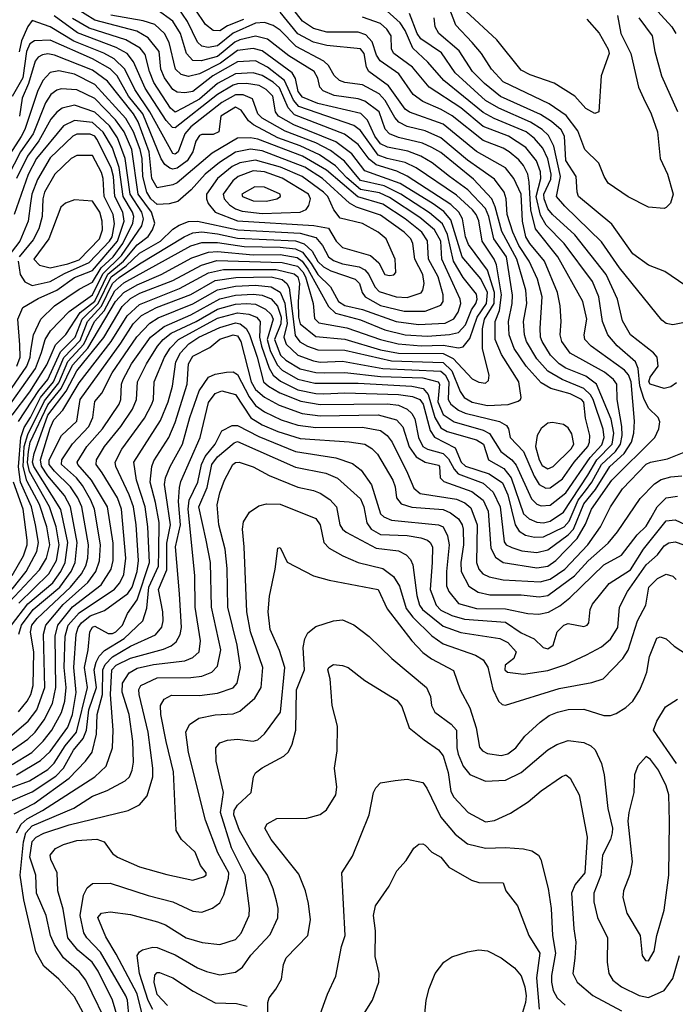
# Model space of a CAD drawing. Extents: x 501367 to 657802, y 482273 to 547541.
# Tile 246 of 256: x 581089 to 584025, y 504917 to 509327. Entities that reach past the tile are written whole.
import ezdxf

# ---------------------------------------------------------------- set-up
doc = ezdxf.new("R2010")
doc.units = 0

msp = doc.modelspace()

# ---------------------------------------------------------------- linework, layer by layer
at = {"layer": '0CON20XD'}
for points in [[(580985, 505863.3), (581132.6, 505917.4), (581215, 505968), (581243.5, 505996.5), (581292.7, 506075), (581343.7, 506135), (581392.4, 506335), (581378.8, 506425), (581395.9, 506505), (581403.1, 506585), (581414.5, 506605.5), (581425, 506610.5), (581485, 506577.5), (581505, 506577.2), (581519.2, 506585), (581550.2, 506615), (581572.2, 506667.8), (581615, 506728.8), (581670.2, 506895), (581662.8, 507055), (581650.9, 507145), (581612.3, 507265), (581600, 507345), (581719, 507531), (581754.5, 507615), (581774, 507685), (581788.8, 507795), (581809.8, 507835), (581847, 507875), (581891.9, 507905), (581985, 507948.8), (582055, 507969.1), (582077.2, 507965), (582103.8, 507943.8), (582117.6, 507917.6), (582152.9, 507815), (582180.3, 507705), (582202.9, 507685), (582254.7, 507655), (582348.2, 507618.2), (582435, 507602.6), (582735.9, 507605.9), (582785, 507599.8), (582825, 507583.1), (582845, 507563.6), (582858.8, 507538.8), (582875.4, 507455), (582894.7, 507414.7), (582915, 507403.1), (582985, 507383.1), (583009.9, 507359.9), (583034.3, 507314.3), (583052.8, 507292.8), (583165, 507250.5), (583209.9, 507209.9), (583240.9, 507145), (583258.5, 506988.5), (583267.5, 506975), (583292.8, 506962.8), (583338.5, 506948.5), (583405, 506941), (583455, 506952.8), (583545, 507020.1), (583569.1, 507045), (583615, 507158.7), (583667.8, 507222.2), (583732.8, 507325), (583796.5, 507383.5), (583829.5, 507435), (583839.3, 507475), (583842, 507528), (583827.8, 507705), (583816.2, 507736.2), (583797.8, 507757.8), (583648, 507865), (583620, 507895), (583617.5, 507915), (583628.8, 507985), (583611.1, 508065), (583498.6, 508265), (583399.7, 508389.7), (583378.9, 508475), (583371, 508599), (583364.6, 508634.7), (583345, 508673.5), (583325, 508699), (583280.8, 508735), (583255, 508750.8), (583165, 508785.5), (583025.9, 508895.9), (582977.2, 508925), (582895, 508961.1), (582851.9, 508991.9), (582787.4, 509085), (582702.9, 509142.9), (582687.8, 509167.8), (582667.5, 509227.5), (582639.5, 509259.5), (582605, 509271.4), (582465, 509271.3), (582405, 509286.9), (582355, 509320.2), (582265, 509437.8)], [(582091.7, 509328.3), (582020.3, 509299.7), (581985, 509277.6), (581955, 509278.3), (581921.7, 509305), (581828.3, 509445)], [(581031.5, 506038.5), (581125, 506103.7), (581158.5, 506135), (581199.2, 506190.8), (581235.3, 506264.7), (581251.4, 506335), (581248.1, 506565), (581260.5, 506615), (581325, 506697.7), (581453.7, 506795), (581498.3, 506865), (581507.7, 506905), (581507.1, 506982.9), (581482, 507145), (581410.9, 507265), (581349.4, 507335), (581346.7, 507345), (581389.6, 507415), (581459.5, 507495), (581534.8, 507605), (581542.2, 507625), (581544.8, 507695), (581552.2, 507715), (581590.3, 507785), (581674.5, 507905), (581736.7, 507953.2), (581855, 508004.7), (581985, 508076.4), (582055, 508092.9), (582135, 508097.3), (582175, 508093), (582215, 508077.3), (582244.1, 508044.1), (582260.6, 507995), (582258.3, 507965), (582230.1, 507895), (582257.5, 507825), (582281.4, 507801.4), (582345, 507763.6), (582415, 507746.5), (582455.1, 507744.9), (582545, 507747.1), (582705, 507728.6), (582895, 507723), (582962.7, 507705), (582970, 507695), (582962.1, 507615), (582985, 507558), (583035, 507525.4), (583165, 507488.3), (583193, 507473), (583243.3, 507393.3), (583292.7, 507355), (583312.3, 507332.3), (583381.2, 507181.2), (583405, 507157.5), (583425, 507149), (583465, 507151.9), (583535, 507207), (583643.6, 507366.4), (583696.9, 507423.1), (583706.5, 507455), (583702.4, 507492.4), (583658.2, 507625), (583646, 507646), (583615, 507675.7), (583519.1, 507715), (583455, 507751.9), (583405, 507808.1), (583358.3, 507885), (583349.5, 507915), (583344.8, 507974.8), (583360.2, 508055), (583356.2, 508115), (583316.1, 508255), (583247.9, 508377.9), (583218.8, 508488.8), (583203.9, 508523.9), (583122.3, 508612.3), (582975, 508731.6), (582935.3, 508754.7), (582893.2, 508773.2), (582785, 508798.9), (582745.1, 508815.1), (582726.4, 508836.4), (582699.7, 508915), (582635, 508962.6), (582605, 508973), (582497.8, 508987.8), (582448.7, 509008.7), (582433.4, 509025), (582424.2, 509065), (582407.6, 509095), (582295, 509164.8), (582199.4, 509239.4), (582145, 509252.6), (582075, 509236.9), (582053.1, 509226.9), (581975, 509162.1), (581902.1, 509142.1), (581865, 509144.5), (581835.5, 509175), (581808.9, 509265), (581775, 509320.9), (581705, 509371.6)], [(581055, 505991.1), (581143.4, 506045), (581194.3, 506095.7), (581232.8, 506145), (581276.4, 506223.6), (581291.3, 506275), (581297.2, 506335), (581288.4, 506425), (581293.3, 506565), (581306, 506615), (581355, 506669.7), (581513.7, 506776.3), (581537.4, 506805), (581555, 506842.1), (581564.6, 506914.6), (581545.4, 507135), (581527.3, 507185), (581457.8, 507297.8), (581431, 507335), (581433.5, 507355), (581469.4, 507415), (581542.5, 507505), (581595, 507582), (581612.8, 507625), (581616.7, 507705), (581656.6, 507785), (581706.7, 507865), (581732, 507895), (581767.9, 507922.1), (581878.9, 507975), (581975, 508030.9), (582055, 508052.5), (582105, 508055.3), (582145, 508052.2), (582190.7, 508030.7), (582215, 508005.7), (582223.9, 507985), (582197.4, 507895), (582210.6, 507845), (582241.5, 507781.5), (582265, 507756.5), (582335, 507716.1), (582410.4, 507699.6), (582605, 507698.7), (582845.9, 507685.9), (582895.7, 507675.7), (582918.8, 507648.8), (582948.6, 507545), (582975, 507498.8), (583003.1, 507483.1), (583135, 507444.8), (583165.7, 507425), (583188.4, 507355), (583256.9, 507316.9), (583289.9, 507275), (583345, 507114.2), (583370.5, 507090.5), (583405, 507075.6), (583435, 507073.4), (583465, 507080.3), (583525, 507121.7), (583633.1, 507286.9), (583674.6, 507355.4), (583742.9, 507425), (583749.4, 507475), (583737.5, 507537.5), (583672, 507695), (583625, 507730.5), (583535.5, 507765.5), (583505.2, 507785), (583466.1, 507825), (583429, 507885), (583421.5, 507905), (583420.2, 507945), (583428.8, 508085), (583408.2, 508165), (583371.4, 508245), (583325, 508315.6), (583297.6, 508375), (583272.2, 508455), (583268.3, 508525), (583258.5, 508555), (583215, 508612.7), (583150.5, 508659.5), (583095, 508698.2), (582975, 508798.2), (582905, 508829.5), (582825, 508849), (582787.6, 508867.6), (582768.7, 508888.7), (582725.6, 508965.6), (582699.3, 508995), (582625, 509034.5), (582545, 509045.6), (582521.8, 509055), (582497.2, 509077.2), (582471.5, 509121.5), (582451.8, 509141.8), (582326.7, 509206.7), (582255, 509280.2), (582225, 509300.6), (582185, 509314.5), (582145, 509310.9), (582045, 509266.4), (581975, 509209.6), (581933, 509203), (581905, 509208.4), (581885.7, 509225.7), (581841.1, 509318.9), (581795.3, 509385.3)], [(581083.5, 506226.5), (581122.4, 506275), (581139.5, 506305), (581149.9, 506345), (581152, 506495), (581137.1, 506582.9), (581143.8, 506615), (581168, 506645), (581316.7, 506785), (581366, 506845), (581385, 506880), (581393.6, 506915), (581396.9, 506975), (581367.4, 507145), (581350, 507185), (581317.2, 507235), (581245, 507304.6), (581220.8, 507335), (581221.3, 507355), (581275.9, 507464.1), (581345, 507528.9), (581360.3, 507625), (581542.4, 507877.6), (581597.7, 507965), (581635, 508001.8), (581702.1, 508037.9), (581855, 508096.1), (581965, 508158.6), (582057.8, 508172.2), (582215, 508174.5), (582265, 508163.1), (582285.5, 508145.5), (582295.3, 508125.3), (582307.5, 508035), (582322.5, 507912.5), (582344.1, 507884.1), (582377.8, 507865), (582425, 507847.5), (582545, 507846.1), (582755, 507798.2), (582985, 507791.8), (583025, 507754.1), (583061.6, 507661.6), (583079.5, 507635), (583115, 507613.3), (583185, 507599.2), (583276.2, 507603.8), (583321.9, 507618.1), (583332.5, 507625), (583334.4, 507635), (583325.3, 507705), (583247.4, 507827.4), (583219, 507895), (583218.4, 507975), (583238.5, 508025), (583247.6, 508095), (583225, 508228.5), (583214.5, 508255), (583160.5, 508335), (583145.6, 508425.6), (583133.4, 508455), (583117, 508475), (583045, 508541.1), (582865, 508663), (582815, 508687.1), (582734.5, 508704.5), (582695, 508720.7), (582615, 508830.8), (582585, 508853.2), (582338.7, 508938.7), (582315.8, 508965.8), (582274.8, 509054.8), (582198.8, 509115), (582145, 509142.4), (582065, 509138.7), (581954.8, 509075.2), (581865, 509005.8), (581829, 508999), (581795, 509001.7), (581775, 509014.3), (581737, 509067), (581721.8, 509105), (581713.6, 509185), (581665, 509246), (581613.8, 509275), (581425, 509324.6), (581338.9, 509378.9)], [(584030.1, 507699.9), (584005, 507682.9), (583975, 507675.3), (583912.5, 507695), (583907.5, 507705), (583912.7, 507725), (583948.9, 507775), (583944.7, 507815), (583928.2, 507835), (583824.7, 507915), (583788.3, 507978.3), (583766.1, 508075), (583716, 508185), (583575, 508363.4), (583475, 508454.4), (583455, 508480), (583437.5, 508525), (583436.5, 508545), (583467.8, 508612.2), (583469.9, 508635), (583455, 508703.9), (583431.8, 508751.8), (583394.7, 508794.7), (583357, 508825), (583214.7, 508884.7), (583165, 508911.4), (582989, 509055), (582917.4, 509137.4), (582849.2, 509199.2), (582815, 509279.2), (582792.9, 509312.9), (582705, 509392.2)], [(583766, 509346), (583780.8, 509265), (583826.9, 509175), (583860.3, 509025), (583882.5, 508975), (583917.2, 508905), (583946.1, 508825), (583956.9, 508705), (583990.4, 508635), (584015.8, 508545), (584004.2, 508505.8), (583985, 508486), (583975, 508482), (583905, 508487.1), (583815, 508533.5), (583725.3, 508595.3), (583706.2, 508625), (583683.6, 508685), (583619.6, 508745), (583589.5, 508829.5), (583537.3, 508897.3), (583460.5, 508950.5), (583255, 509048), (583202.2, 509105), (583157.8, 509175), (583114.9, 509224.9), (583042.3, 509302.3), (583011.2, 509385)], [(583628.9, 509328.9), (583685, 509267.1), (583724.7, 509195), (583729.7, 509175), (583693.6, 509075), (583682.5, 508915), (583665, 508906.7), (583625, 508928.6), (583575, 508983.8), (583482.2, 509042.2), (583375, 509079.4), (583335, 509100.8), (583226.8, 509236.8), (583087.8, 509365)], [(583915, 509399.2), (584010, 509295), (584028.2, 509265)], [(581023.6, 506096.4), (581127.7, 506185), (581165.7, 506235), (581202, 506335), (581196.4, 506575), (581206.1, 506615), (581283.3, 506706.7), (581394.1, 506805.9), (581429.4, 506855), (581447.2, 506902.8), (581451.1, 506975), (581423.4, 507135), (581408.4, 507175), (581370.2, 507240.2), (581343.3, 507275), (581276.7, 507335), (581277.3, 507355), (581325, 507426.5), (581398.3, 507505), (581415.9, 507545), (581425, 507616.4), (581456.5, 507653.5), (581503.9, 507745), (581613.6, 507906.4), (581671.7, 507968.3), (581708.8, 507991.2), (581865, 508054), (581975, 508117.1), (582055, 508133.1), (582145, 508137.4), (582215, 508130.4), (582255, 508106.9), (582276.5, 508056.5), (582286.5, 507966.5), (582271.6, 507905), (582283.1, 507873.1), (582335, 507824.3), (582405, 507798.4), (582435, 507793.6), (582535, 507797.3), (582715.1, 507765.1), (582975, 507752.6), (582995, 507736), (583011.5, 507705), (583008.8, 507625), (583019.6, 507605), (583055, 507577.5), (583084.5, 507564.5), (583237.6, 507527.6), (583269.2, 507509.2), (583278.5, 507495), (583286.5, 507455), (583345, 507392.9), (583393, 507283), (583415.6, 507245.6), (583445, 507229), (583465, 507229.4), (583519.8, 507270.2), (583572, 507345), (583633, 507415), (583641.7, 507435), (583643, 507465), (583622.5, 507542.5), (583615, 507614.4), (583605, 507625.5), (583555, 507650.5), (583468.2, 507675), (583425, 507699.8), (583358.1, 507775), (583304, 507854), (583281.8, 507915), (583278.9, 507975), (583295.2, 508055), (583296.5, 508093.5), (583270.1, 508265), (583213.1, 508345), (583190.9, 508445), (583175, 508481.3), (583095.5, 508565.5), (583014.7, 508624.7), (582936.4, 508686.4), (582886.2, 508716.2), (582827.4, 508737.4), (582736, 508756), (582705, 508770.2), (582679.3, 508805), (582647.2, 508877.2), (582616.4, 508906.4), (582425, 508952.2), (582355, 508979.3), (582337, 509005), (582323.6, 509063.6), (582309.1, 509089.1), (582175, 509187.3), (582135, 509197.8), (582065, 509188.3), (581987.8, 509132.2), (581895, 509084.9), (581845, 509072.9), (581812.2, 509082.2), (581787.4, 509105), (581758.2, 509225), (581738.3, 509265), (581695, 509304.8), (581642.3, 509322.3), (581497.6, 509347.6)], [(581037.4, 505822.6), (581145, 505867.6), (581251, 505939), (581285.1, 505974.9), (581330.4, 506055), (581373.3, 506106.7), (581388.1, 506145), (581399, 506235), (581433, 506335), (581423.3, 506415), (581431, 506449), (581444.7, 506475.3), (581468.3, 506501.7), (581556.9, 506555), (581640.8, 506635), (581658.5, 506691.5), (581668, 506785), (581711, 506879), (581712.2, 506947.8), (581713.1, 507075), (581697.8, 507165), (581674, 507255), (581680.2, 507325), (581689.4, 507350.6), (581756.8, 507455), (581785, 507522.9), (581839.1, 507695), (581845.5, 507785), (581865, 507819.3), (581941.2, 507858.8), (581985, 507896), (582045, 507914.8), (582065, 507911.2), (582080.1, 507885), (582125.8, 507705), (582145, 507670.5), (582185, 507636.1), (582250.7, 507600.7), (582353.5, 507563.5), (582435, 507552.6), (582695, 507557.4), (582776.6, 507535), (582805, 507503.8), (582833.9, 507413.9), (582865, 507368.7), (582905, 507344.7), (582965, 507331.4), (582970, 507325), (582972.5, 507275), (582988.6, 507258.6), (583113.4, 507213.4), (583165.6, 507175), (583187.7, 507125), (583199.5, 506959.5), (583220.1, 506920.1), (583255.1, 506895.2), (583405, 506872.3), (583455, 506879.8), (583490.4, 506905), (583586.4, 507003.6), (583622.6, 507067.4), (583650, 507135), (583740.6, 507265), (583933.1, 507455), (583952.3, 507495), (583955.4, 507525), (583948.8, 507545), (583905, 507586.9), (583885, 507630.9), (583866.7, 507686.7), (583859.3, 507765), (583847.7, 507795), (583765, 507866.6), (583722.9, 507915), (583699.5, 507975), (583682.2, 508085), (583654.8, 508155), (583528, 508325), (583446.8, 508406.8), (583421, 508451), (583402.6, 508535), (583423.1, 508615), (583421.9, 508645), (583403.8, 508695), (583356, 508755), (583277.8, 508805), (583165, 508849.3), (583065, 508932.7), (582923.5, 509025), (582848.5, 509115), (582764.2, 509175), (582754.8, 509195), (582753.3, 509255), (582732.8, 509285), (582705, 509310), (582625, 509338.3)], [(581052, 506615), (581125, 506710.3), (581236.9, 506805), (581274, 506855), (581293.2, 506895), (581304.5, 506985), (581273.1, 507133.1), (581152.4, 507325), (581146.8, 507345), (581153.7, 507383.7), (581215.8, 507555), (581297.3, 507662.6), (581345, 507753.9), (581466.3, 507903.7), (581547.8, 508042.2), (581585, 508077.9), (581627.8, 508102.2), (581775, 508159.2), (581903.1, 508226.9), (581972.2, 508247.8), (582265, 508239.6), (582332.9, 508222.8), (582357.4, 508197.4), (582369, 508175), (582403.2, 508055), (582408.8, 507988.8), (582428.5, 507968.5), (582555, 507946.8), (582705, 507894.2), (582784.9, 507875.1), (582886.8, 507866.8), (582985, 507869.5), (583055, 507856.6), (583075, 507861.1), (583105, 507899.3), (583137.4, 507995), (583179.3, 508055), (583184.5, 508105), (583155, 508166.5), (583070.4, 508265), (583020.5, 508430.5), (582988.5, 508468.5), (582941.6, 508501.6), (582793.4, 508593.4), (582635, 508650.5), (582576, 508726), (582505, 508779.5), (582316.7, 508856.7), (582248.7, 508895), (582234.8, 508915), (582222.8, 508985), (582193, 509015), (582161.7, 509031.7), (582105, 509040.8), (582065, 509040.2), (582045, 509033.2), (581975, 508991.5), (581785, 508842.4), (581774.1, 508844.1), (581745.7, 508875.7), (581650.5, 509020.5), (581598.8, 509138.8), (581570, 509175), (581521.7, 509201.7), (581348.4, 509268.4), (581244, 509345)], [(581075.3, 505945), (581181.6, 506008.4), (581225, 506049.6), (581305, 506157.6), (581326.2, 506215), (581342.6, 506312.6), (581332, 506425), (581341.6, 506575), (581351.6, 506605), (581365.5, 506625), (581405, 506656.5), (581469.1, 506680.9), (581573.2, 506756.8), (581592.6, 506785), (581614.9, 506855), (581620.9, 506905), (581610.3, 507065), (581599.2, 507145), (581578.7, 507198.7), (581520.2, 507325), (581516, 507345), (581546.5, 507403.5), (581647.7, 507542.3), (581681.5, 507605), (581688, 507625), (581691.5, 507705), (581737.6, 507815), (581762.9, 507855), (581800.9, 507895), (581975, 507990.7), (582065, 508013.2), (582115, 508007.6), (582149.8, 507995), (582166.5, 507975), (582163.5, 507905), (582171.9, 507865), (582206.5, 507766.5), (582225, 507734.8), (582257.5, 507707.5), (582335, 507669.2), (582415, 507651.9), (582450.8, 507650.8), (582545, 507654.9), (582785, 507647.6), (582848.8, 507638.8), (582881.4, 507625), (582895.6, 507605), (582927.2, 507487.2), (582947.3, 507457.3), (583038.9, 507408.9), (583066.2, 507345), (583085, 507327.2), (583192, 507292), (583251.8, 507251.8), (583275, 507198.2), (583307.9, 507065), (583326.4, 507036.4), (583355, 507018.1), (583395, 507008.8), (583435, 507010.8), (583528.1, 507055), (583549.8, 507080.2), (583590.8, 507175), (583623, 507217), (583651.3, 507255), (583695.1, 507335), (583757.6, 507392.4), (583780.6, 507425), (583787.5, 507465), (583786.2, 507505), (583765.7, 507625), (583763.2, 507695), (583748.4, 507715), (583707.9, 507747.9), (583555, 507833.1), (583517, 507885), (583509, 507915), (583513.8, 507975), (583509.3, 508045), (583497.9, 508105), (583438.9, 508245), (583373.2, 508325), (583355.7, 508355), (583341.1, 508425), (583334.8, 508545), (583302, 508615), (583265, 508662.9), (583135, 508737.2), (582985, 508858.7), (582835, 508913.1), (582815.7, 508925.7), (582740.6, 509030.6), (582653, 509095), (582642, 509115), (582631.4, 509175), (582615, 509197), (582465, 509211), (582405, 509226.7), (582335, 509263.1), (582255, 509361.3)], [(581085, 506713.5), (581219.3, 506845), (581253.5, 506905), (581266.1, 506975), (581252.7, 507055), (581221.9, 507145), (581133.3, 507303.3), (581123.5, 507343.5), (581127.8, 507392.2), (581136.6, 507435), (581215, 507601.2), (581275.4, 507674.6), (581325, 507779.1), (581394.3, 507855.7), (581518.1, 508065), (581555, 508105.3), (581615, 508139.5), (581723.3, 508185), (581859.8, 508260.2), (581934.5, 508285.5), (581975, 508289.3), (582135, 508274.4), (582255, 508274.8), (582332.1, 508262.1), (582354.7, 508244.7), (582379.4, 508209.4), (582471.7, 508041.7), (582503.1, 508013.1), (582615, 507983.3), (582725, 507937.4), (582815, 507916.1), (582915, 507909.3), (583013.6, 507916.4), (583055, 507925.9), (583085, 507960.2), (583113.3, 508026.7), (583131.8, 508055), (583137.9, 508075), (583135, 508098.2), (583075, 508172.4), (583031.4, 508245), (583005.2, 508365.2), (582982.2, 508412.2), (582925, 508462.5), (582795.9, 508545.9), (582722.1, 508582.2), (582615, 508607.1), (582543.2, 508693.2), (582481.4, 508741.4), (582415, 508775.1), (582277.5, 508827.5), (582175, 508885.8), (582155.2, 508905), (582132.5, 508972.5), (582089.8, 508989.8), (582055, 508989.8), (581995, 508955.9), (581855, 508846.7), (581828.9, 508815), (581798.8, 508735), (581785, 508724.3), (581775, 508727), (581672.3, 508915), (581604.5, 509014.5), (581560.4, 509105), (581511.9, 509151.9), (581466.5, 509176.5), (581331.2, 509231.2), (581225, 509295.5), (581145, 509323.1), (581125, 509296.9), (581097.6, 509232.4), (581086.7, 509183.3)], [(581085.9, 506575), (581097.2, 506615), (581148.9, 506685), (581268.1, 506785), (581319.6, 506855), (581338, 506895), (581346.1, 506985), (581316.9, 507145), (581289.3, 507195), (581215, 507283.8), (581186.8, 507326.8), (581182.5, 507355), (581225, 507497.3), (581242.2, 507535), (581282.1, 507577.9), (581355, 507700.4), (581498.9, 507885), (581570, 508000), (581625, 508051.2), (581805, 508122.9), (581935, 508193.1), (582001.8, 508208.2), (582237.8, 508207.8), (582318, 508188), (582335.3, 508175), (582342.5, 508145), (582335.7, 508065), (582338.1, 507995), (582345, 507965.3), (582415, 507908.1), (582545, 507896.2), (582705, 507848.7), (582785, 507833.7), (582985, 507831.8), (583029.8, 507809.8), (583115, 507718.2), (583145, 507703.8), (583175, 507699.5), (583188.9, 507711.1), (583191.5, 507735), (583162.4, 507852.4), (583162.4, 507942.4), (583171, 507985), (583213.8, 508055), (583215.7, 508105), (583185, 508205.7), (583099.9, 508319.9), (583086.2, 508355), (583072.3, 508435), (583055.2, 508465), (583019.8, 508499.8), (582825, 508626), (582777.8, 508647.8), (582685, 508677.1), (582655, 508702.8), (582605, 508768.4), (582544, 508814), (582320.6, 508900.6), (582292.1, 508932.1), (582252.5, 509022.5), (582225, 509046.5), (582175, 509076.4), (582135, 509089.4), (582055, 509084.4), (581975, 509040.6), (581895, 508971), (581819.3, 508930.7), (581785, 508913.5), (581765, 508931.4), (581689.9, 509045), (581669.7, 509095), (581651.1, 509171.1), (581628.9, 509198.9), (581565, 509237.4), (581399.7, 509289.7), (581325, 509333)], [(584135, 507984), (584015, 507960.5), (583985, 507965.6), (583965, 507980.6), (583775.7, 508215), (583695, 508332.2), (583531, 508491), (583493.4, 508535), (583511.4, 508625), (583480.8, 508760.8), (583457.5, 508807.6), (583429.1, 508835), (583377.3, 508867.3), (583235, 508930.3), (583175, 508965.5), (583038.8, 509088.8), (582978.7, 509178.7), (582885, 509241), (582869.7, 509265), (582835.3, 509355.3)], [(584067.4, 508137.4), (583979.1, 508199.1), (583905, 508226.9), (583835, 508278.5), (583740.9, 508410.9), (583592.5, 508535), (583585.3, 508555), (583580.8, 508625), (583535, 508696.4), (583529.3, 508805), (583514, 508834), (583471.5, 508871.5), (583422.2, 508902.2), (583242.4, 508982.4), (583170.8, 509040.8), (583116.8, 509095), (583057.1, 509187.1), (582966, 509265), (582949.6, 509295), (582945.3, 509335)], [(583862.4, 509335), (583922.5, 509255), (583934.1, 509185), (583963.2, 509075), (584035.2, 508915.2)], [(581020.7, 506695), (581177.6, 506862.4), (581208.4, 506915), (581224.2, 506975), (581210.2, 507055), (581177.1, 507155), (581121.7, 507261.7), (581105, 507325), (581108.6, 507415), (581125, 507469.1), (581200, 507620), (581265, 507700.6), (581304.8, 507795.2), (581376.1, 507873.9), (581424.1, 507975), (581467.5, 508022.5), (581515, 508112.7), (581555, 508148.1), (581855, 508313.8), (581905, 508329), (581975, 508328.4), (582095, 508310.9), (582255, 508308.2), (582325, 508300.3), (582355.7, 508285.7), (582395, 508234.3), (582425, 508186.3), (582480.5, 508130.5), (582516.7, 508065), (582545, 508046.6), (582625, 508029.4), (582775, 507974.4), (582875, 507961.6), (582995, 507967.5), (583032.9, 507987.1), (583052.6, 508017.4), (583064.1, 508055), (583061.9, 508075), (582979.6, 508255), (582974.6, 508335), (582946.4, 508385), (582881.5, 508441.5), (582745, 508531.1), (582701.2, 508551.2), (582615, 508567.1), (582555, 508618), (582502.9, 508672.9), (582432.1, 508722.1), (582345, 508761.6), (582245, 508797.1), (582135.7, 508855.7), (582114.1, 508874.1), (582081.7, 508921.7), (582055, 508934.5), (581990, 508895), (581980.9, 508825), (581955, 508813.2), (581905, 508813.4), (581895, 508808.4), (581877.4, 508782.6), (581864.5, 508735), (581839.2, 508695), (581795, 508662.5), (581775, 508657.1), (581761.2, 508661.2), (581738.4, 508678.4), (581723.2, 508703.2), (581639.9, 508905), (581575.8, 508985), (581524.9, 509075), (581495, 509107.4), (581415, 509151.3), (581225, 509235.2), (581155, 509231.9), (581135, 509218.9), (581119.2, 509185), (581103.5, 509066.5), (581055, 508983.3)], [(581055, 506776.2), (581117.6, 506855), (581165.1, 506944.9), (581173.3, 506985), (581159.5, 507065), (581141.3, 507145), (581092.3, 507255), (581084, 507324), (581093.8, 507456.2), (581109.5, 507500.5), (581138, 507545), (581182.8, 507635), (581240.2, 507705), (581286.8, 507813.2), (581359.3, 507890.7), (581393.2, 507975), (581456, 508044), (581505.1, 508144.9), (581535, 508172.6), (581625, 508233.7), (581826.4, 508353.6), (581865, 508372.3), (581905, 508376.2), (581975, 508368.2), (582065, 508347.9), (582325, 508336.2), (582363.6, 508323.6), (582399.5, 508289.5), (582425, 508244.5), (582450.3, 508220.3), (582481.9, 508201.9), (582591.5, 508165), (582611.6, 508145), (582622.6, 508105), (582637.1, 508085), (582705, 508046.7), (582811.4, 508021.4), (582905, 508021.3), (582975, 508047.8), (582986, 508065), (582986.3, 508095), (582962.7, 508175), (582920.6, 508255), (582915.8, 508335.8), (582889.5, 508375), (582814.8, 508435), (582715, 508500.1), (582603, 508533), (582462.7, 508652.7), (582355, 508716), (582155, 508792.4), (582122.3, 508797.7), (582065, 508795.8), (581951.3, 508728.7), (581793.7, 508596.3), (581775, 508587.1), (581705, 508574.2), (581681.1, 508615), (581668.3, 508735), (581619.1, 508869.1), (581598.4, 508905), (581481.9, 509051.9), (581415, 509101.4), (581245, 509168.1), (581215, 509173.6), (581190.7, 509169.3), (581171.3, 509158.7), (581158.1, 509141.9), (581128.7, 509041.3), (581100.6, 508975), (581088.1, 508895)], [(581083.4, 507526.6), (581174.1, 507665.9), (581215, 507715.8), (581271.1, 507838.9), (581338.2, 507905), (581369.5, 507985), (581440.4, 508055), (581499.4, 508175), (581566.1, 508225), (581625, 508280.5), (581719.6, 508335), (581775, 508388.9), (581803.2, 508406.8), (581845, 508422.3), (581885.2, 508424.8), (582065.6, 508385.6), (582345, 508371.4), (582415, 508351), (582445.3, 508315.3), (582472.4, 508265), (582495, 508248.3), (582535, 508233.7), (582609.9, 508219.9), (582635, 508206.1), (582652.1, 508185), (582679.7, 508129.7), (582699.5, 508109.5), (582775, 508085.2), (582825, 508081.9), (582886.5, 508103.5), (582895.3, 508115), (582901.1, 508145), (582894.4, 508185), (582859.4, 508255), (582850, 508325), (582841.6, 508345), (582810.5, 508375), (582705, 508452), (582597.8, 508487.8), (582565.5, 508505.5), (582445.2, 508615.2), (582365.8, 508665.8), (582175, 508739), (582122.7, 508747.3), (582055, 508733.1), (581983.3, 508686.7), (581919.4, 508635), (581857.5, 508565), (581797, 508513), (581758.5, 508501.5), (581705, 508499.6), (581676.1, 508525), (581657.9, 508555), (581640, 508625), (581636.9, 508705), (581629, 508745), (581599.4, 508825), (581564.8, 508884.8), (581425, 509036.4), (581335, 509082.3), (581265, 509097.6), (581225, 509090.9), (581192, 509055), (581168.5, 509005), (581112.5, 508835), (581096, 508804), (581044.2, 508725)], [(581054.9, 507555), (581135, 507660.5), (581210.9, 507780.9), (581248.9, 507871.1), (581295, 507916.7), (581359.3, 508015), (581425, 508066.6), (581483.3, 508186.7), (581554.2, 508245.8), (581615, 508318), (581663.9, 508356.1), (581684.5, 508385), (581693.7, 508415), (581679.3, 508465), (581620.4, 508545), (581591.1, 508745), (581557.5, 508825), (581518.6, 508878.6), (581425, 508973.9), (581345, 509012.7), (581275, 509017.3), (581255, 509011.6), (581228.1, 508991.8), (581205, 508954.1), (581149.4, 508815), (581093.2, 508735), (581035.3, 508625)], [(581012.3, 507555), (581159.6, 507765), (581186.2, 507836.2), (581203, 507895), (581226.6, 507933.4), (581310.3, 508019.7), (581415, 508095.1), (581461.2, 508188.8), (581545, 508270.6), (581636.7, 508403.3), (581644.2, 508435), (581636.7, 508465), (581583.9, 508545), (581562.1, 508705), (581527.6, 508797.6), (581491.1, 508851.1), (581425, 508912.2), (581335, 508944.8), (581279.3, 508930.7), (581255, 508913.2), (581229, 508881), (581175, 508783.8), (581123.6, 508716.4), (581074.2, 508615)], [(580969.2, 507555), (581120.9, 507775), (581135.6, 507815), (581139, 507845), (581150.3, 507915), (581184.4, 507985.6), (581245, 508045.2), (581355, 508119.2), (581415, 508150.9), (581454.7, 508215.3), (581507.8, 508265), (581551.7, 508325), (581596.2, 508415), (581600, 508445), (581594.5, 508465), (581552.8, 508535), (581535, 508665.4), (581505, 508752.3), (581463.5, 508823.5), (581415, 508865.9), (581335, 508875.8), (581285, 508852), (581164.6, 508705), (581126.5, 508633.5), (581064.3, 508455)], [(581076, 507775), (581090.5, 507815), (581089.5, 507870.5), (581081.1, 507985), (581102.5, 508037.5), (581172, 508078), (581255.1, 508114.9), (581335, 508172.3), (581415, 508203.9), (581527.6, 508335), (581556.9, 508425), (581551.1, 508465), (581515.9, 508535), (581509.6, 508625), (581498.1, 508665), (581435, 508791.9), (581425, 508805.2), (581405, 508814.4), (581345, 508813.5), (581326.8, 508805), (581225, 508708.1), (581168.3, 508611.7), (581143.2, 508545), (581138, 508505), (581126.6, 508425), (581090, 508335), (581035.3, 508265)], [(581145, 508136.7), (581185, 508144.8), (581225, 508154.1), (581289.3, 508190.7), (581400.2, 508239.8), (581492, 508335), (581502.6, 508355), (581513, 508413), (581507.6, 508455), (581466.8, 508535), (581462.4, 508615), (581455, 508642.3), (581415, 508718.1), (581345, 508718.8), (581320, 508705), (581245.7, 508635), (581200, 508555), (581192.7, 508525), (581189.3, 508445), (581175, 508390.8), (581149.5, 508340.5), (581087.4, 508265)], [(582745, 508181.1), (582765, 508184.4), (582773.8, 508195), (582770, 508255), (582730.8, 508345), (582694.5, 508375), (582625, 508413.6), (582525, 508437.9), (582495.8, 508475.8), (582469.4, 508535), (582450.3, 508555), (582354.8, 508625), (582256.8, 508666.8), (582145, 508698.5), (582075, 508685.1), (582041.1, 508668.9), (581974.4, 508615), (581925.6, 508545), (581925.2, 508525.2), (581933.5, 508503.5), (581964.4, 508464.4), (582065.3, 508425.3), (582406.2, 508405), (582472.5, 508392.5), (582506.7, 508335), (582535, 508306.2), (582660.8, 508270.8), (582697.9, 508237.9), (582725, 508186.2), (582745, 508181.1)], [(582175, 508459.2), (582345, 508464.8), (582372.6, 508477.4), (582384.6, 508495), (582391.6, 508525), (582382.4, 508545), (582265, 508617.4), (582185, 508645.1), (582135, 508649.3), (582067.2, 508625), (582043.3, 508605), (582000.7, 508545), (582004.4, 508525), (582028.1, 508498.1), (582055, 508479.2), (582085, 508469.6), (582175, 508459.2)], [(582195, 508514.5), (582240, 508525), (582257.5, 508535), (582256.4, 508545), (582185, 508577), (582141.7, 508578.3), (582083.8, 508545), (582087.1, 508535), (582134.9, 508514.9), (582195, 508514.5)], [(581225, 508214.8), (581305, 508232.8), (581355, 508251.2), (581447, 508345), (581459.4, 508385), (581458.6, 508425), (581448, 508465), (581415, 508513.6), (581335, 508520.6), (581294.7, 508505.3), (581273.3, 508486.8), (581219.6, 508345), (581151.9, 508255), (581177.2, 508227.2), (581225, 508214.8)], [(581082.1, 508245), (581091.9, 508185), (581112.6, 508152.6), (581145, 508136.7)], [(581065, 505769.1), (581154.1, 505815.9), (581310.2, 505929.8), (581384.1, 506005), (581413.3, 506046.7), (581432.7, 506127.3), (581435.8, 506215), (581460.4, 506305), (581461.3, 506415), (581471.2, 506438.8), (581505, 506472.9), (581585, 506520.8), (581697.7, 506572.3), (581725, 506605.5), (581732, 506635), (581730.4, 506675), (581711, 506775), (581748, 506862), (581748.2, 506981.8), (581763.9, 507065), (581745, 507195.7), (581737.7, 507245), (581741.5, 507275), (581762.3, 507325), (581817.6, 507425), (581850.4, 507545), (581892.4, 507665), (581935, 507726.4), (581965, 507739.8), (582015, 507747.5), (582045, 507749.3), (582065, 507737.9), (582117, 507637), (582145, 507599.1), (582185, 507571.2), (582260, 507535), (582335, 507510.6), (582415, 507500.7), (582625, 507501.9), (582705, 507487.5), (582734.7, 507465), (582757.6, 507435), (582825.9, 507295.9), (582855, 507228.8), (582883.4, 507205), (583045, 507179.8), (583083, 507163), (583109.9, 507139.9), (583138.2, 507065), (583135.2, 506895), (583145.2, 506865.2), (583163.4, 506845), (583191, 506831), (583255, 506817.8), (583420.7, 506809.3), (583465, 506821.2), (583530.2, 506865), (583634, 506975), (583690.9, 507055), (583734.8, 507145), (583788.4, 507225), (583895, 507335.7), (583915, 507345.2), (583989.8, 507360.2), (584065, 507390)], [(581075.3, 505685), (581096, 505724), (581122.9, 505747.1), (581191.3, 505785), (581424.9, 505935.1), (581476.1, 505983.9), (581504, 506066), (581507.2, 506145), (581495.5, 506305), (581501.5, 506415), (581521.2, 506435), (581585, 506467.2), (581733, 506507), (581768.1, 506521.9), (581789.9, 506540.1), (581807.5, 506572.5), (581814, 506605), (581804.8, 506754.8), (581787.1, 506965), (581809.9, 507065), (581800.6, 507169.4), (581805, 507232), (581811.5, 507258.5), (581897.6, 507455), (581935, 507611.8), (581965, 507652.4), (581995, 507663.8), (582055, 507647.4), (582123.7, 507543.7), (582175, 507512.1), (582245, 507482.6), (582345, 507450.9), (582564.4, 507435.6), (582635.6, 507425), (582666.4, 507406.4), (582691, 507381), (582761, 507265), (582771.2, 507235), (582777.1, 507185), (582798.1, 507158.1), (582845, 507142.9), (582985, 507133.4), (583018.7, 507118.7), (583055, 507091.2), (583071.3, 507065), (583075.2, 507045), (583076.3, 506975), (583064.2, 506895), (583066.8, 506855), (583100, 506790), (583143.1, 506763.1), (583195, 506750.7), (583335, 506750.2), (583415, 506741.6), (583455, 506748.3), (583573.8, 506836.2), (583635, 506902.5), (583725, 506981.7), (583767.2, 507032.8), (583867.3, 507182.7), (583931.7, 507248.3), (583962.5, 507267.5), (584005, 507279.3), (584055, 507283.6)], [(581380.8, 504865), (581335, 504950), (581265, 505029.6), (581197.3, 505087.3), (581162, 505152), (581107.6, 505385), (581091.6, 505495), (581105.6, 505645), (581117.1, 505685), (581145, 505715.8), (581330.8, 505795), (581415, 505848.8), (581481.1, 505875), (581562.2, 505917.8), (581581.2, 505935), (581593.4, 505965), (581598.7, 506001.3), (581596, 506095), (581579, 506215), (581547.8, 506315), (581550, 506355), (581578.8, 506401.2), (581615, 506422.8), (581688.1, 506438.1), (581829.2, 506455), (581865, 506470.3), (581892.8, 506495), (581899.1, 506545), (581875.5, 506695.5), (581872.8, 506837.2), (581843.1, 507135), (581847.7, 507175), (581887.4, 507255), (581903.9, 507335), (581919.5, 507370.5), (581964.8, 507425), (581995, 507485.6), (582040.6, 507509.4), (582065, 507508.5), (582160.1, 507460.1), (582325, 507392.1), (582505, 507364.4), (582579.4, 507339.4), (582618.5, 507308.5), (582664.1, 507244.1), (582705, 507113.8), (582720.2, 507100.2), (582754.1, 507085.9), (582964.4, 507064.4), (582985.8, 507055), (583005.4, 507015.4), (583013.3, 506975), (583000.2, 506855), (583001.3, 506791.3), (583011.7, 506765), (583055, 506711.7), (583135, 506688.8), (583265, 506687.8), (583365, 506667.4), (583414.3, 506664.3), (583457.5, 506672.5), (583508.6, 506701.4), (583553.2, 506736.8), (583705, 506885.2), (583785, 506928.6), (583855, 507019.2), (583895, 507058.8), (583915.4, 507094.6), (583944.4, 507145.6), (583985, 507185.2), (584035, 507192.1)], [(583455, 507314.8), (583477.8, 507325), (583559.5, 507405), (583571, 507425), (583562.2, 507472.2), (583545, 507498.5), (583525, 507513.6), (583475, 507522.1), (583455, 507519.1), (583425, 507495.5), (583406.1, 507463.9), (583399.4, 507415), (583415, 507355.5), (583429.8, 507329.8), (583455, 507314.8)], [(581497.8, 504795), (581385.2, 505025), (581355, 505064.2), (581285.7, 505125), (581245.1, 505185.1), (581227.2, 505225), (581206.9, 505315), (581164.3, 505415), (581161.1, 505495), (581134.2, 505575), (581145, 505645.3), (581163.4, 505665), (581197.4, 505682.6), (581310.1, 505719.9), (581575.2, 505784.8), (581625, 505810.4), (581659.3, 505850.7), (581684.8, 505935), (581686.1, 505975), (581664.5, 506135), (581624.4, 506305), (581622.8, 506327.2), (581630.9, 506345), (581705, 506379.2), (581855, 506380.2), (581905, 506386.4), (581949.1, 506405), (581975, 506430.6), (581990, 506505), (581948.4, 506695), (581943, 506895), (581924.8, 506995.2), (581892, 507145), (581928.5, 507231.5), (581950, 507335), (581975, 507368.7), (582049.1, 507430.9), (582065, 507437.4), (582325, 507322), (582460.8, 507295), (582512.8, 507272.8), (582615, 507181.1), (582630.2, 507145), (582643.1, 507073.1), (582663.8, 507045), (582705, 507021), (582825, 507016.6), (582886.4, 507006.4), (582915, 506995.6), (582927.9, 506985), (582937.5, 506965), (582936.6, 506895), (582928, 506775), (582954.1, 506705), (582975, 506681.8), (583025, 506658.2), (583081.9, 506641.9), (583265, 506628.3), (583335, 506581.2), (583393, 506553), (583434.2, 506515), (583455, 506508.5), (583478.5, 506525), (583496.5, 506585), (583526.9, 506615), (583545, 506622.5), (583615, 506608.5), (583630.6, 506615), (583637.5, 506625), (583644.6, 506685), (583655, 506709.1), (583729.2, 506800.8), (583825, 506862.8), (583882.6, 506955), (583985, 507081.9), (584025, 507087.4), (584091.8, 507055)], [(581529.1, 504855), (581504.8, 504935), (581439.8, 505065), (581414.3, 505105), (581349.2, 505159.2), (581304.8, 505215), (581283.1, 505343.1), (581260.6, 505425), (581257.1, 505505), (581228.2, 505565), (581226.2, 505585), (581249.1, 505615), (581285, 505632.9), (581345, 505650.5), (581435, 505656.9), (581466.9, 505645), (581505, 505591.9), (581527.5, 505575), (581625, 505532.1), (581748.7, 505498.7), (581865, 505472.5), (581912.8, 505487.2), (581924, 505495), (581924.2, 505505), (581898.2, 505538.2), (581875, 505597.5), (581814.5, 505655), (581790.4, 505695), (581777.9, 505957.9), (581745, 506094), (581721.6, 506215), (581720, 506255), (581736, 506284), (581769.1, 506300.9), (581895, 506300.2), (581975, 506309.8), (582045, 506334), (582062.5, 506355), (582078.3, 506425), (582063.3, 506525), (582021.3, 506695), (582019, 506869), (582008.8, 506955), (581981, 507065), (581973.2, 507153.2), (581985, 507208), (582005.9, 507264.1), (582043.8, 507335), (582055, 507343.2), (582072.5, 507345), (582135, 507324.6), (582205.9, 507285.9), (582335, 507233.3), (582405, 507218.4), (582435.5, 507205.5), (582478, 507178), (582508.7, 507145), (582523, 507065), (582534.2, 507045), (582551, 507031), (582685, 506960.2), (582785, 506947.9), (582820, 506930), (582838.8, 506908.8), (582849.7, 506885), (582868, 506748), (582879.8, 506705), (582893.7, 506685), (582985, 506611), (583065, 506582.3), (583240, 506555), (583275, 506537.1), (583312.7, 506495), (583302.9, 506465), (583263.3, 506435), (583262, 506415), (583274.3, 506405), (583345, 506394.7), (583455, 506411.1), (583535, 506438.4), (583628.3, 506481.7), (583695, 506518), (583735, 506551.5), (583767.5, 506605), (583775, 506696), (583811.7, 506765), (583895, 506885.7), (583945, 506930.5), (583975, 506969.7), (583996.6, 506983.4), (584025, 506987.4), (584064.3, 506975)], [(581055, 506837.5), (581105.9, 506925), (581122.6, 506975), (581122.9, 506995), (581104.1, 507135), (581061.2, 507255)], [(581579.2, 504855), (581572, 504935), (581564.5, 504955), (581450.4, 505150.4), (581390.2, 505215), (581376.9, 505236.9), (581359.8, 505315), (581374.4, 505405.6), (581391.6, 505438.4), (581415, 505457.1), (581495, 505459.7), (581664, 505404), (581775.6, 505375.6), (581865, 505333.4), (581905, 505329.3), (581952.9, 505347.1), (581985, 505371.8), (582003.5, 505406.5), (582025, 505481.4), (582025.1, 505505.1), (581976.8, 505595), (581921.4, 505741.4), (581845.3, 506044.7), (581832.9, 506135), (581849.4, 506170.6), (581891, 506199), (581965, 506213.3), (582045, 506218.1), (582075, 506229.1), (582142.8, 506287.2), (582171.2, 506335), (582177.3, 506425), (582122.9, 506585), (582106, 506675), (582094.2, 506965.8), (582087.2, 507045), (582092, 507078), (582118.3, 507121.7), (582160.5, 507149.5), (582195, 507158.2), (582255, 507157.1), (582415, 507092.3), (582435, 507064.3), (582451.8, 506985), (582475, 506960.4), (582535.6, 506925.6), (582605.6, 506895.6), (582715, 506869.3), (582763.5, 506833.5), (582790.1, 506790.1), (582820.1, 506690.1), (582850.3, 506650.3), (582935, 506566.6), (582985, 506531.2), (583130.6, 506480.6), (583165, 506459.6), (583186.5, 506426.5), (583208.3, 506328.3), (583234.1, 506274.1), (583250.2, 506260.2), (583265, 506256.4), (583505, 506331.2), (583651.7, 506358.3), (583702.5, 506375), (583790, 506465), (583815, 506502.5), (583855.6, 506634.4), (583894.1, 506705), (583906.6, 506785), (583945, 506823.5), (583985, 506842.6), (584014.8, 506834.8), (584029.6, 506819.6)], [(581639.9, 504859.9), (581615, 504963.7), (581521.7, 505141.7), (581475, 505218.2), (581438.6, 505305), (581455.5, 505324.5), (581495, 505331.2), (581585, 505318.7), (581706.6, 505286.6), (581742, 505272), (581835, 505214.7), (581907, 505193), (581985, 505184.5), (582055, 505207.5), (582080.7, 505235), (582117.5, 505315), (582118.7, 505345), (582099.4, 505495), (582037.7, 505617.7), (581987.8, 505775), (582001.2, 505865), (581968.9, 506005), (581967.3, 506065), (581985, 506088.1), (582020.5, 506099.5), (582065, 506104.7), (582135, 506094.6), (582155, 506101.2), (582185, 506128.5), (582257.5, 506225), (582277.3, 506425), (582252.1, 506502.1), (582211.2, 506595), (582202.5, 506675), (582207.3, 506745), (582233.1, 506865), (582245, 506960), (582255, 506962.5), (582286.6, 506896.6), (582405, 506835.6), (582475, 506816.2), (582694, 506775), (582735, 506688.5)], [(582735, 506688.5), (582845, 506544.6), (582895, 506492), (582933.8, 506463.8), (583031.9, 506411.9), (583062, 506325), (583105, 506244.3), (583132.9, 506155), (583148.7, 506068.7), (583162.1, 506052.1), (583185, 506040), (583245, 506030.8), (583275, 506038.9), (583311.1, 506065), (583352.2, 506117.7), (583420.1, 506179.9), (583460.4, 506209.6), (583498, 506225), (583545, 506236.9), (583615, 506239.3), (583705, 506210.9), (583735, 506210.9), (583760.4, 506219.6), (583804, 506246), (583835.6, 506275), (583867.1, 506325), (583885, 506368.8), (583897.5, 506405), (583909.4, 506475), (583943, 506557), (583957.5, 506562.5), (583985, 506554), (584020.5, 506520.5), (584105, 506465.5)], [(581685, 504893), (581665, 504933.5), (581625.5, 505055), (581615.4, 505135), (581625, 505151.1), (581639.7, 505160.3), (581685, 505172.2), (581705, 505170.8), (581785, 505137.7), (581885, 505080.3), (581925, 505064.1), (581985, 505048.7), (582055, 505060), (582087.3, 505082.7), (582125, 505136.2), (582210.8, 505229.2), (582245.9, 505304.1), (582247.2, 505345), (582239.8, 505379.8), (582225, 505434.2), (582198.2, 505495), (582128.4, 505598.4), (582073, 505695), (582048.5, 505765), (582049, 505785), (582065, 505807.9), (582126.1, 505865), (582136.2, 505935), (582145, 505953.1), (582174.8, 505975.2), (582272.6, 506027.4), (582292.5, 506047.5), (582308.9, 506081.1), (582326, 506145), (582329, 506325), (582364.1, 506415), (582359, 506515), (582366.3, 506553.7), (582379.7, 506580.3), (582415, 506609.6), (582495, 506634.6), (582535, 506639.1), (582585, 506616.5), (582654.7, 506564.7), (582755.5, 506465), (582911.8, 506335), (582929.5, 506295), (582933.5, 506255), (582949.1, 506225), (583021.2, 506171.2), (583046.1, 506145), (583046.4, 506065), (583052.6, 506037.4), (583075, 505983.6), (583105, 505946.2), (583175, 505916.8), (583265, 505920.2), (583335.2, 505954.8), (583455, 506056), (583495, 506080.6), (583545, 506097.8), (583615, 506088.8), (583646.7, 506075), (583667.1, 506057.1), (583695.3, 505995.3), (583706.6, 505945), (583723.5, 505793.5), (583744.1, 505705), (583743.3, 505685), (583735.6, 505655), (583700, 505585), (583692, 505495), (583661.2, 505415), (583660.5, 505375), (583676.5, 505305), (583722.4, 505215), (583720, 505105), (583727.7, 505055), (583746.2, 505025), (583785, 504994.2), (583863.6, 504956.4), (583905, 504947.7), (583975, 504979.1), (584015, 505031.8), (584043.8, 505135)], [(582200, 504875), (582200, 504925), (582206, 504945), (582236.2, 504983.8), (582260.9, 505029.1), (582270.5, 505095), (582282.5, 505125), (582379.5, 505225), (582391.8, 505295), (582382.1, 505367.9), (582369.2, 505425), (582339.6, 505499.6), (582215.6, 505655), (582187.5, 505705), (582196.7, 505725), (582240.9, 505749.1), (582375, 505750.9), (582435, 505766.7), (582462.8, 505787.2), (582505.6, 505855), (582509.3, 505889.3), (582499.5, 505975), (582511.7, 506051.7), (582513, 506163), (582488.6, 506255), (582480, 506375), (582468.8, 506415), (582473.8, 506425), (582495, 506438), (582535, 506434.2), (582560, 506425), (582635, 506367.5), (582778.7, 506278.7), (582800.1, 506250.1), (582833.3, 506155), (582900.6, 506100.6), (582965, 506056.2), (582985, 506029.6), (583008.5, 505955), (583019.9, 505869.9), (583032.8, 505845), (583097.8, 505775), (583175, 505733.5), (583215, 505739.5), (583287, 505773), (583366.1, 505823.9), (583425, 505873.3), (583515, 505935.6), (583535, 505944.4), (583555, 505929.2), (583594.5, 505854.5), (583630.7, 505665), (583620.3, 505505), (583576.4, 505453.6), (583561.2, 505415), (583570.5, 505255), (583580, 505195), (583575, 505122.5), (583567.1, 505055), (583586.2, 505015), (583655.6, 504955.6), (583785, 504887.7)], [(584030.8, 505995), (583928.4, 506145), (583942.9, 506185), (583981.2, 506248.8), (584035, 506283.8)], [(583905, 505112), (583930, 505155), (583942.9, 505225), (583975, 505337.5), (583995.9, 505495), (584000, 505735), (583996.4, 505855), (583985, 505895.8), (583950, 505965), (583915, 506013.6), (583895, 506027.1), (583857.1, 505985), (583842, 505945), (583839.6, 505865), (583816.8, 505775), (583813.4, 505736.6), (583831.5, 505555), (583822, 505498), (583793.6, 505425), (583790.5, 505395), (583807.8, 505325), (583867.5, 505225), (583877.1, 505135), (583892.1, 505112.1), (583905, 505112)], [(582430.6, 504859.4), (582467.4, 504962.6), (582505, 505043.3), (582530.8, 505175), (582546.9, 505225), (582532.5, 505505), (582579.7, 505580.3), (582653.8, 505765), (582673.5, 505865), (582683.4, 505886.6), (582705, 505907.9), (582770.4, 505919.6), (582825, 505925.6), (582895, 505909.5), (582912.9, 505885), (582975.9, 505755), (583039.3, 505679.3), (583095, 505635.3), (583175, 505615.7), (583265, 505618.6), (583345, 505613.4), (583383.4, 505603.4), (583413.1, 505585), (583423.6, 505565), (583455.8, 505435), (583469.5, 505345), (583475.8, 505225), (583489.1, 505145), (583471.2, 505045), (583470.4, 505015), (583478.6, 504978.6), (583496.9, 504945), (583532.5, 504912.5)], [(582629.3, 504870.7), (582669.2, 504935), (582697.1, 505015), (582698.6, 505055), (582680.7, 505130.7), (582682, 505245), (582673.9, 505315), (582682.8, 505357.2), (582744.6, 505445.4), (582778.1, 505515), (582819.6, 505560.4), (582854.4, 505615.6), (582876.1, 505633.9), (582895, 505636), (582905, 505630), (582935, 505598.6), (582975, 505575.8), (583011.5, 505531.5), (583112.5, 505472.5), (583145, 505462.2), (583255, 505460), (583266.7, 505425), (583318.3, 505358.3), (583368.8, 505225), (583419.2, 505145), (583404.3, 505035), (583415.2, 504895.2)], [(582904.2, 504874.2), (582909.5, 504935), (582922.4, 504987.6), (582950.6, 505055), (582988, 505105), (583025, 505128.9), (583095, 505151.5), (583145, 505160), (583185, 505156.5), (583245, 505125.4), (583305, 505079.6), (583335, 505044.4), (583351.7, 504995), (583357.3, 504955), (583354.8, 504925), (583335.9, 504865)], [(581750.7, 504910.7), (581705, 504961.1), (581691.2, 505015), (581695, 505047.1), (581705, 505059.2), (581715, 505059.2), (581775, 505034.6), (581866, 504976), (581965, 504922.9), (582059.5, 504919.5), (582107.9, 504907.9)]]:
    msp.add_lwpolyline(points, dxfattribs=at)

doc.saveas('drawing.dxf')
